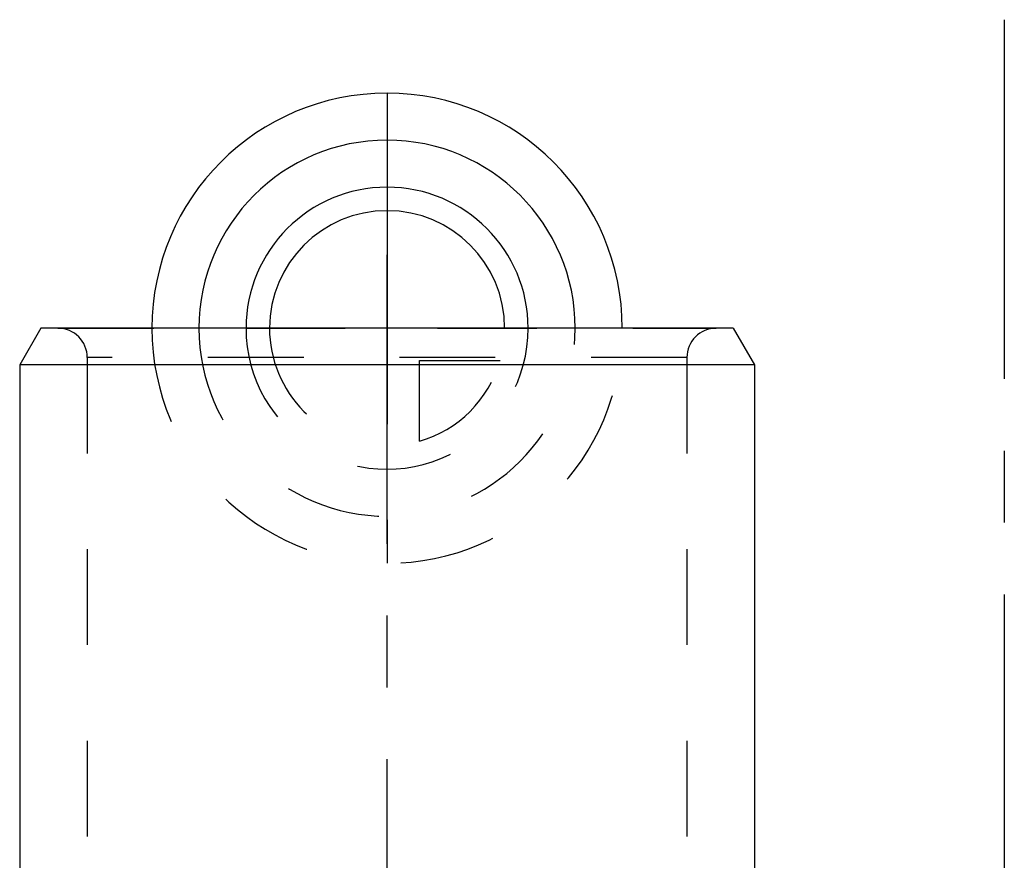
# Model space of a CAD drawing. Header units: millimetres. Extents: x 400 to 600, y 369 to 631.
# Tile 8 of 8: x 433 to 500, y 574 to 631. Entities that reach past the tile are written whole.
import ezdxf

# ---------------------------------------------------------------- set-up
doc = ezdxf.new("R2010")
doc.units = ezdxf.units.MM
doc.header["$LTSCALE"] = 65.185185
doc.linetypes.add('CENTER', pattern=[0.6, 0.375, -0.075, 0.075, -0.075])
doc.linetypes.add('HIDDEN', pattern=[0.2, 0.1, -0.1])
for name, color, linetype in [('ACHSEN_S', 7, 'CONTINUOUS'), ('FASEN', 7, 'CONTINUOUS'), ('FLAECHEN', 7, 'CONTINUOUS'), ('KONST.EL_MIT_GEO', 7, 'CONTINUOUS'), ('KURVEN', 7, 'CONTINUOUS')]:
    doc.layers.add(name, color=color, linetype=linetype)

msp = doc.modelspace()

# ---------------------------------------------------------------- linework, layer by layer
at = {"layer": 'ACHSEN_S', "color": 2, "linetype": 'CENTER'}
msp.add_line((500, 631.25), (500, 368.75), dxfattribs=at)
at = {"layer": 'FASEN', "color": 7, "linetype": 'Continuous'}
for p, q in [((434.443, 610.25), (433, 607.75)), ((481.557, 610.25), (434.443, 610.25)), ((481.557, 610.25), (483, 607.75)), ((483, 607.75), (433, 607.75))]:
    msp.add_line(p, q, dxfattribs=at)
at = {"layer": 'FLAECHEN', "color": 2, "linetype": 'CENTER'}
msp.add_line((458, 478.25), (458, 615.25), dxfattribs=at)
at = {"layer": 'FLAECHEN', "color": 7, "linetype": 'Continuous'}
for p, q in [((433, 607.75), (433, 484.699)), ((483, 607.75), (483, 485.75))]:
    msp.add_line(p, q, dxfattribs=at)
at = {"layer": 'FLAECHEN', "color": 8, "linetype": 'HIDDEN'}
for p, q in [((437.6, 608.25), (437.6, 495.25)), ((478.4, 608.25), (478.4, 495.25))]:
    msp.add_line(p, q, dxfattribs=at)
at = {"layer": 'KONST.EL_MIT_GEO', "color": 8, "linetype": 'HIDDEN'}
for p, q in [((435.6, 610.25), (480.4, 610.25)), ((478.4, 608.25), (437.6, 608.25))]:
    msp.add_line(p, q, dxfattribs=at)
for centre, start, end in [((435.6, 608.25), 0, 90), ((480.4, 608.25), 90, 180)]:
    msp.add_arc(centre, 2, start, end, dxfattribs=at)
at = {"layer": 'KURVEN', "color": 40, "linetype": 'Continuous'}
msp.add_line((458, 626.25), (458, 610.25), dxfattribs=at)
at = {"layer": 'KURVEN', "color": 8, "linetype": 'HIDDEN'}
for p, q in [((448.4, 610.25), (466, 610.25)), ((458, 610.25), (458, 594.25)), ((460.2, 602.558), (460.2, 608.05)), ((460.2, 608.05), (465.692, 608.05))]:
    msp.add_line(p, q, dxfattribs=at)
at = {"layer": 'KURVEN', "color": 40, "linetype": 'Continuous'}
for radius, end in [(16, 180), (12.8, 180), (9.6, 179.99993), (8, 179.99993)]:
    msp.add_arc((458, 610.25), radius, 0, end, dxfattribs=at)
at = {"layer": 'KURVEN', "color": 8, "linetype": 'HIDDEN'}
for radius, start, end in [(16, 180, 360), (12.8, 180, 360), (9.6, 179.99993, 360), (8, 179.99993, 270), (8, 285.96201, 344.03799)]:
    msp.add_arc((458, 610.25), radius, start, end, dxfattribs=at)

doc.saveas('drawing.dxf')
